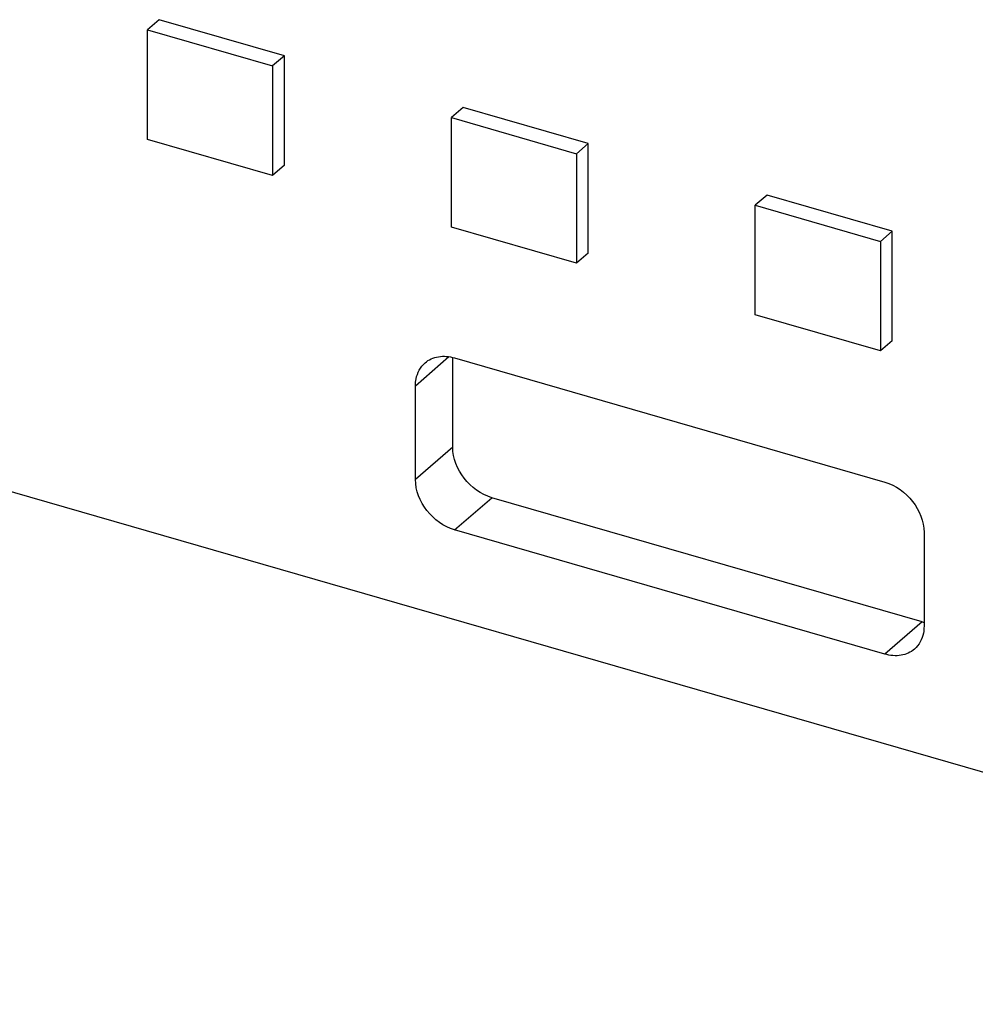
# Model space of a CAD drawing. Header units: millimetres. Extents: x 0 to 210, y 0 to 297.
# Tile 46 of 49: x 142.85 to 144.26, y 228.95 to 230.4. Entities that reach past the tile are written whole.
import ezdxf

# ---------------------------------------------------------------- set-up
doc = ezdxf.new("R2010")
doc.units = ezdxf.units.MM
doc.header["$LTSCALE"] = 19.36
doc.layers.get('0').update_dxf_attribs({"linetype": 'CONTINUOUS'})

msp = doc.modelspace()

# ---------------------------------------------------------------- linework, layer by layer
at = {"color": 7, "linetype": 'Continuous'}
for p, q in [((143.051086, 230.398852), (143.033753, 230.383841)), ((143.235839, 230.345518), (143.051086, 230.398852)), ((143.033753, 230.383841), (143.218505, 230.330507)), ((143.033753, 230.222183), (143.033753, 230.383841)), ((143.235839, 230.345518), (143.218505, 230.330507)), ((143.235839, 230.18386), (143.235839, 230.345518)), ((143.218505, 230.330507), (143.218505, 230.168849)), ((143.499662, 230.269359), (143.482328, 230.254348)), ((143.684414, 230.216026), (143.499662, 230.269359)), ((143.482328, 230.254348), (143.66708, 230.201015)), ((143.482328, 230.09269), (143.482328, 230.254348)), ((143.218505, 230.168849), (143.033753, 230.222183)), ((143.684414, 230.216026), (143.66708, 230.201015)), ((143.684414, 230.054368), (143.684414, 230.216026)), ((143.66708, 230.201015), (143.66708, 230.039357)), ((143.235839, 230.18386), (143.218505, 230.168849)), ((145.452989, 228.945304), (141.332151, 230.134888)), ((143.948237, 230.139867), (143.930904, 230.124856)), ((144.132989, 230.086533), (143.948237, 230.139867)), ((143.930904, 230.124856), (144.115656, 230.071522)), ((143.930904, 229.963198), (143.930904, 230.124856)), ((143.66708, 230.039357), (143.482328, 230.09269)), ((144.132989, 230.086533), (144.115656, 230.071522)), ((144.132989, 229.924875), (144.132989, 230.086533)), ((144.115656, 230.071522), (144.115656, 229.909864)), ((143.684414, 230.054368), (143.66708, 230.039357)), ((144.115656, 229.909864), (143.930904, 229.963198)), ((144.132989, 229.924875), (144.115656, 229.909864)), ((143.484376, 229.767628), (143.484376, 229.899629)), ((143.487111, 229.899629), (144.122196, 229.716296)), ((143.429376, 229.719997), (143.429376, 229.858561)), ((144.177196, 229.509893), (143.542111, 229.693226)), ((144.122196, 229.462262), (143.487111, 229.645595)), ((144.179931, 229.641895), (144.179931, 229.503329))]:
    msp.add_line(p, q, dxfattribs=at)
at = {"color": 9, "linetype": 'Continuous'}
for p, q in [((143.429376, 229.858561), (143.478838, 229.901396)), ((143.484376, 229.767628), (143.429376, 229.719997)), ((143.487111, 229.645595), (143.542111, 229.693226)), ((144.177196, 229.509893), (144.122196, 229.462262))]:
    msp.add_line(p, q, dxfattribs=at)
at = {"color": 7, "linetype": 'Continuous'}
msp.add_arc((144.194895, 229.571172), 0.063784, 253.890327, 256.434047, dxfattribs=at)
for points, knots in [([(143.443467, 229.892289), (143.448919, 229.89701), (143.463689, 229.903504), (143.479408, 229.901853), (143.487111, 229.899629)], [0, 0, 0, 0, 0.473538, 1, 1, 1, 1]), ([(143.429376, 229.858561), (143.429376, 229.861902), (143.430365, 229.87425), (143.436625, 229.886363), (143.443467, 229.892289)], [0, 0, 0, 0, 0.26962559, 1, 1, 1, 1]), ([(143.542111, 229.693226), (143.52613, 229.69784), (143.497812, 229.718598), (143.484376, 229.751383), (143.484376, 229.767628)], [0, 0, 0, 0, 0.50591334, 1, 1, 1, 1]), ([(143.487111, 229.645595), (143.47113, 229.650208), (143.442812, 229.670966), (143.429376, 229.703752), (143.429376, 229.719997)], [0, 0, 0, 0, 0.50591334, 1, 1, 1, 1]), ([(144.122196, 229.716296), (144.138177, 229.711683), (144.166495, 229.690925), (144.179931, 229.658139), (144.179931, 229.641895)], [0, 0, 0, 0, 0.50591285, 1, 1, 1, 1]), ([(144.179931, 229.503329), (144.179931, 229.499988), (144.178942, 229.487641), (144.172682, 229.475527), (144.16584, 229.469601)], [0, 0, 0, 0, 0.26962513, 1, 1, 1, 1]), ([(144.16584, 229.469601), (144.160389, 229.46488), (144.145619, 229.458386), (144.129899, 229.460038), (144.122196, 229.462262)], [0, 0, 0, 0, 0.473538, 1, 1, 1, 1])]:
    msp.add_open_spline(points, degree=3, knots=knots, dxfattribs=at)

doc.saveas('drawing.dxf')
